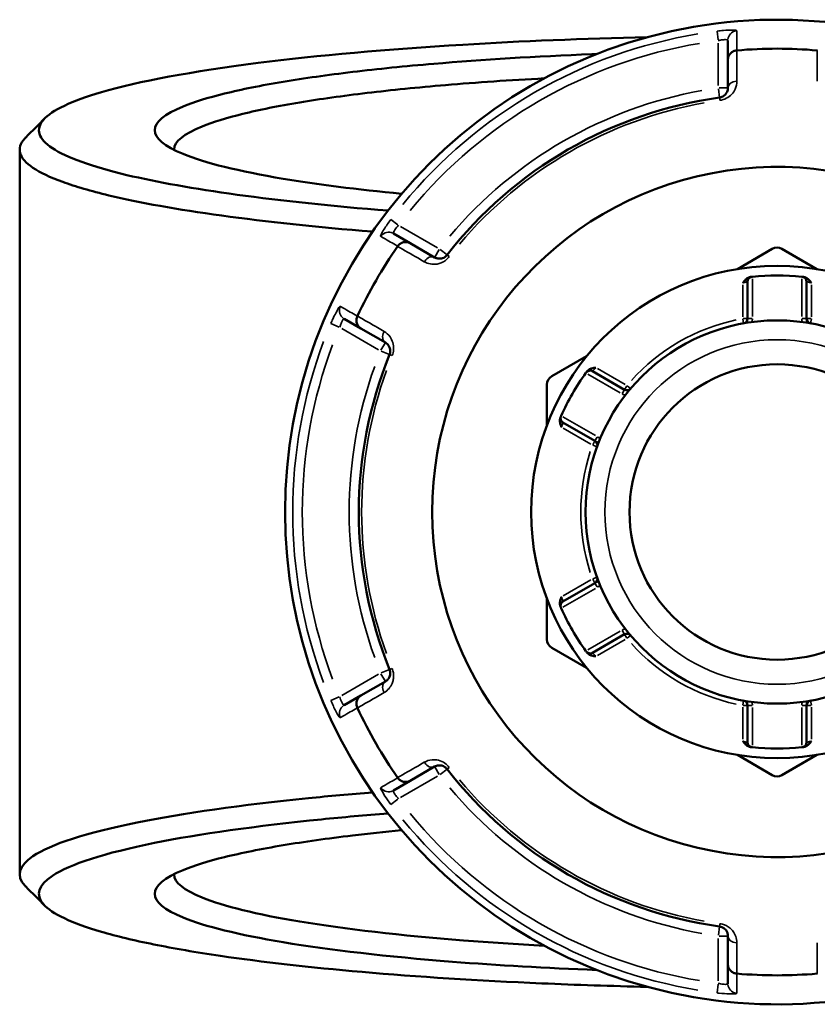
# Model space of a CAD drawing. Header units: millimetres. Extents: x 0 to 926, y 0 to 970.
# Tile 12 of 17: x 320 to 403, y 706 to 808. Entities that reach past the tile are written whole.
import ezdxf

# ---------------------------------------------------------------- set-up
doc = ezdxf.new("R2010")
doc.units = ezdxf.units.MM
doc.layers.add('Visible (ANSI)', color=7, linetype='Continuous', lineweight=50)
doc.layers.add('Visible Narrow (ANSI)', color=7, linetype='Continuous', lineweight=35)

msp = doc.modelspace()

# ---------------------------------------------------------------- linework, layer by layer
at = {"layer": 'Visible (ANSI)'}
for p, q in [((393.653, 805.798), (393.653, 803.792)), ((393.653, 803.792), (393.653, 800.865)), ((320.253, 794.468), (320.253, 719.405)), ((360.725, 784.781), (358.988, 785.784)), ((363.26, 783.317), (360.725, 784.781)), ((398.253, 784.188), (394.642, 782.103)), ((402.865, 782.103), (399.253, 784.188)), ((395.693, 780.799), (395.693, 776.973)), ((401.813, 776.973), (401.813, 780.799)), ((353.888, 776.951), (355.625, 775.947)), ((355.625, 775.947), (358.16, 774.484)), ((379.014, 773.08), (375.403, 770.995)), ((382.932, 769.604), (379.617, 771.518)), ((374.903, 770.129), (374.903, 765.959)), ((376.557, 766.218), (379.872, 764.304)), ((379.872, 749.568), (376.557, 747.655)), ((374.903, 747.914), (374.903, 743.744)), ((379.617, 742.355), (382.932, 744.268)), ((375.403, 742.878), (379.014, 740.793)), ((358.16, 739.389), (355.625, 737.925)), ((355.625, 737.925), (353.888, 736.922)), ((395.693, 736.9), (395.693, 733.073)), ((401.813, 733.073), (401.813, 736.9)), ((394.642, 731.77), (398.253, 729.685)), ((399.253, 729.685), (402.865, 731.77)), ((360.725, 729.092), (363.26, 730.555)), ((358.988, 728.089), (360.725, 729.092)), ((393.653, 713.008), (393.653, 710.081)), ((393.653, 710.081), (393.653, 708.074))]:
    msp.add_line(p, q, dxfattribs=at)
for radius in [25.5, 19.85, 15.3]:
    msp.add_circle((398.753, 756.936), radius, dxfattribs=at)
for centre, radius, start, end in [((398.753, 756.936), 51, 19.5445, 340.4555), ((398.753, 756.936), 47.999, 85.02648, 94.97352), ((398.753, 756.936), 43.35, 97.90565, 142.09435), ((398.753, 756.936), 35.749, 26.58745, 333.41255), ((398.753, 756.936), 47.999, 145.02648, 154.97352), ((398.753, 783.322), 1, 60, 120), ((398.753, 756.936), 24.5, 84.00223, 95.99777), ((396.193, 780.799), 0.5, 96.1232, 180), ((401.313, 780.799), 0.5, 0, 83.8768), ((395.193, 776.973), 0.5, 280.07508, 0), ((402.313, 776.973), 0.5, 180, 259.92492), ((398.753, 756.936), 43.35, 157.90565, 202.09435), ((398.753, 756.936), 24.5, 144.00223, 155.99777), ((379.367, 771.085), 0.5, 60, 143.8768), ((375.903, 770.129), 1, 120, 180), ((383.182, 770.037), 0.5, 240, 319.92492), ((376.807, 766.651), 0.5, 156.1232, 240), ((379.622, 763.871), 0.5, 340.07508, 60), ((379.622, 750.001), 0.5, 300, 19.92492), ((376.807, 747.222), 0.5, 120, 203.8768), ((398.753, 756.936), 24.5, 204.00223, 215.99777), ((375.903, 743.744), 1, 180, 240), ((383.182, 743.835), 0.5, 40.07508, 120), ((379.367, 742.788), 0.5, 216.1232, 300), ((398.753, 756.936), 47.999, 205.02648, 214.97352), ((395.193, 736.9), 0.5, 0, 79.92492), ((402.313, 736.9), 0.5, 100.07508, 180), ((396.193, 733.073), 0.5, 180, 263.8768), ((398.753, 756.936), 24.5, 264.00223, 275.99777), ((401.313, 733.073), 0.5, 276.1232, 0), ((398.753, 756.936), 43.35, 217.90565, 262.09435), ((398.753, 730.551), 1, 240, 300), ((398.753, 756.936), 47.999, 265.02648, 274.97352)]:
    msp.add_arc(centre, radius, start, end, dxfattribs=at)
for points, knots in [([(358.428, 788.159), (352.679, 788.616), (347.406, 789.171), (338.324, 790.419), (334.475, 791.107), (329.546, 792.281), (327.977, 792.733), (325.391, 793.664), (324.373, 794.142), (322.91, 795.111), (322.466, 795.603), (322.161, 796.59), (322.3, 797.085), (322.73, 797.576), (323.589, 798.557), (325.616, 799.522), (332.587, 801.553), (338.131, 802.585), (351.132, 804.231), (358.346, 804.876), (372.257, 805.714), (378.697, 805.976), (385.292, 806.127)], [0.5553116, 0.5553116, 0.5553116, 0.5553116, 0.8206353, 0.8206353, 1.0776652, 1.0776652, 1.2288593, 1.2288593, 1.3800534, 1.3800534, 1.5312475, 1.5312475, 1.6824415, 1.6824415, 1.6824415, 1.9848297, 1.9848297, 2.3616984, 2.3616984, 2.7018776, 2.7018776, 2.964657, 2.964657, 2.964657, 2.964657]), ([(380.056, 804.385), (379.892, 804.379), (379.727, 804.373), (373.767, 804.135), (368.229, 803.798), (360.189, 803.117), (357.375, 802.834), (352.152, 802.21), (349.744, 801.871), (345.27, 801.124), (343.232, 800.714), (339.751, 799.854), (338.306, 799.405), (335.244, 798.148), (334.253, 797.316), (334.253, 796.484), (334.253, 795.652), (335.244, 794.82), (339.432, 793.101), (342.968, 792.228), (351.089, 790.873), (355.23, 790.347), (359.84, 789.9)], [0.2940319, 0.2940319, 0.2940319, 0.2940319, 0.3020256, 0.3020256, 0.5843274, 0.5843274, 0.7503873, 0.7503873, 0.9164471, 0.9164471, 1.0923974, 1.0923974, 1.2683476, 1.2683476, 1.5707963, 1.5707963, 1.5707963, 1.873245, 1.873245, 2.2251455, 2.2251455, 2.4940378, 2.4940378, 2.4940378, 2.4940378]), ([(393.653, 803.792), (393.653, 803.793), (393.653, 803.795), (393.654, 803.915), (393.677, 804.033), (393.767, 804.253), (393.832, 804.355), (394, 804.532), (394.102, 804.605), (394.325, 804.71), (394.444, 804.742), (394.567, 804.753)], [-0.15371258, -0.15371258, -0.15371258, -0.15371258, -0.15323729, -0.15323729, -0.11409168, -0.11409168, -0.07545593, -0.07545593, -0.03695789, -0.03695789, 0, 0, 0, 0]), ([(336.254, 794.444), (336.253, 794.463), (336.253, 794.482), (336.254, 794.5), (336.28, 795.307), (337.265, 796.113), (340.267, 797.33), (341.678, 797.765), (345.071, 798.596), (347.051, 798.993), (351.396, 799.715), (353.731, 800.043), (358.79, 800.646), (361.514, 800.92), (367.623, 801.436), (371.051, 801.671), (374.616, 801.862)], [-1.5778274, -1.5778274, -1.5778274, -1.5778274, -1.5707963, -1.5707963, -1.5707963, -1.2683476, -1.2683476, -1.0923974, -1.0923974, -0.9164471, -0.9164471, -0.7503873, -0.7503873, -0.5843274, -0.5843274, -0.3980996, -0.3980996, -0.3980996, -0.3980996]), ([(393.653, 800.865), (393.653, 800.726), (393.625, 800.586), (393.481, 800.269), (393.335, 800.091), (393.016, 799.927), (392.905, 799.89), (392.791, 799.874)], [0, 0, 0, 0, 0.11734182, 0.11734182, 0.27620858, 0.27620858, 0.34541645, 0.34541645, 0.34541645, 0.34541645]), ([(320.89, 795.745), (320.848, 795.703), (320.808, 795.662), (320.771, 795.62), (320.317, 795.117), (320.162, 794.609), (320.449, 793.597), (320.892, 793.092), (322.368, 792.097), (323.401, 791.606), (326.035, 790.651), (327.635, 790.186), (332.672, 788.979), (336.614, 788.272), (345.817, 787.005), (351.087, 786.446), (356.833, 785.982)], [-1.6949966, -1.6949966, -1.6949966, -1.6949966, -1.6824415, -1.6824415, -1.6824415, -1.5312475, -1.5312475, -1.3800534, -1.3800534, -1.2288593, -1.2288593, -1.0776652, -1.0776652, -0.8206353, -0.8206353, -0.5616156, -0.5616156, -0.5616156, -0.5616156]), ([(359.437, 784.47), (359.507, 784.571), (359.594, 784.658), (359.797, 784.799), (359.911, 784.85), (360.148, 784.908), (360.269, 784.913), (360.505, 784.881), (360.619, 784.842), (360.723, 784.782), (360.724, 784.782), (360.725, 784.781)], [-0.15359504, -0.15359504, -0.15359504, -0.15359504, -0.11655084, -0.11655084, -0.07796278, -0.07796278, -0.03923704, -0.03923704, 0, 0, 0.00047627, 0.00047627, 0.00047627, 0.00047627]), ([(364.549, 783.569), (364.523, 783.535), (364.494, 783.503), (364.415, 783.425), (364.362, 783.382), (364.234, 783.298), (364.157, 783.262), (364.01, 783.212), (363.94, 783.197), (363.769, 783.178), (363.67, 783.183), (363.462, 783.222), (363.356, 783.262), (363.26, 783.317)], [0, 0, 0, 0, 0.02585168, 0.02585168, 0.06721438, 0.06721438, 0.12288915, 0.12288915, 0.17445287, 0.17445287, 0.25141662, 0.25141662, 0.34541603, 0.34541603, 0.34541603, 0.34541603]), ([(395.193, 780.671), (395.194, 780.672), (395.195, 780.674), (395.279, 780.784), (395.364, 780.893), (395.537, 781.065), (395.631, 781.144), (395.836, 781.248), (395.923, 781.272), (396.003, 781.282)], [-0.000503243, -0.000503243, -0.000503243, -0.000503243, 0, 0, 0.040898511, 0.040898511, 0.072220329, 0.072220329, 0.097403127, 0.097403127, 0.097403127, 0.097403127]), ([(396.14, 781.297), (396.14, 781.297), (396.134, 781.296), (396.101, 781.292), (396.064, 781.288), (396.01, 781.282), (396.007, 781.282), (396.003, 781.282)], [0.631886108, 0.631886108, 0.631886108, 0.631886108, 0.651250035, 0.651250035, 0.682232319, 0.682232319, 0.684271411, 0.684271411, 0.684271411, 0.684271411]), ([(401.504, 781.282), (401.5, 781.282), (401.497, 781.282), (401.443, 781.288), (401.406, 781.292), (401.373, 781.296), (401.367, 781.297), (401.367, 781.297)], [-0.052385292, -0.052385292, -0.052385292, -0.052385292, -0.050360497, -0.050360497, -0.019369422, -0.019369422, 0, 0, 0, 0]), ([(401.504, 781.282), (401.584, 781.272), (401.671, 781.248), (401.875, 781.144), (401.97, 781.065), (402.143, 780.893), (402.228, 780.784), (402.311, 780.674), (402.312, 780.672), (402.313, 780.671)], [0, 0, 0, 0, 0.02421576, 0.02421576, 0.054334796, 0.054334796, 0.093662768, 0.093662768, 0.094146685, 0.094146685, 0.094146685, 0.094146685]), ([(355.625, 775.947), (355.624, 775.948), (355.623, 775.949), (355.519, 776.009), (355.429, 776.088), (355.282, 776.276), (355.227, 776.384), (355.158, 776.618), (355.145, 776.742), (355.166, 776.988), (355.197, 777.107), (355.25, 777.219)], [-0.15371258, -0.15371258, -0.15371258, -0.15371258, -0.15323743, -0.15323743, -0.11409174, -0.11409174, -0.0754562, -0.0754562, -0.03695796, -0.03695796, 0, 0, 0, 0]), ([(358.16, 774.484), (358.28, 774.415), (358.387, 774.32), (358.594, 774.032), (358.676, 773.807), (358.651, 773.447), (358.627, 773.341), (358.587, 773.242)], [0, 0, 0, 0, 0.11734182, 0.11734182, 0.28109054, 0.28109054, 0.34541684, 0.34541684, 0.34541684, 0.34541684]), ([(379.045, 771.491), (379.021, 771.459), (379.003, 771.433), (378.972, 771.392), (378.964, 771.38), (378.964, 771.38)], [0.261120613, 0.261120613, 0.261120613, 0.261120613, 0.28428582, 0.28428582, 0.313505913, 0.313505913, 0.313505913, 0.313505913]), ([(379.045, 771.491), (379.093, 771.556), (379.158, 771.619), (379.35, 771.744), (379.465, 771.786), (379.701, 771.85), (379.838, 771.869), (379.975, 771.886), (379.977, 771.886), (379.979, 771.887)], [0, 0, 0, 0, 0.02421576, 0.02421576, 0.054334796, 0.054334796, 0.093662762, 0.093662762, 0.094146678, 0.094146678, 0.094146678, 0.094146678]), ([(376.419, 765.721), (376.418, 765.722), (376.417, 765.724), (376.364, 765.851), (376.311, 765.979), (376.249, 766.216), (376.228, 766.336), (376.24, 766.566), (376.263, 766.653), (376.295, 766.727)], [-0.000503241, -0.000503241, -0.000503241, -0.000503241, 0, 0, 0.04089853, 0.04089853, 0.072220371, 0.072220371, 0.097403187, 0.097403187, 0.097403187, 0.097403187]), ([(376.35, 766.853), (376.35, 766.853), (376.348, 766.847), (376.334, 766.817), (376.319, 766.783), (376.298, 766.734), (376.296, 766.73), (376.295, 766.727)], [1.2637721, 1.2637721, 1.2637721, 1.2637721, 1.283139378, 1.283139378, 1.314127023, 1.314127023, 1.316157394, 1.316157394, 1.316157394, 1.316157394]), ([(376.295, 747.145), (376.263, 747.219), (376.24, 747.307), (376.228, 747.536), (376.249, 747.657), (376.311, 747.893), (376.364, 748.022), (376.417, 748.149), (376.418, 748.151), (376.419, 748.152)], [0, 0, 0, 0, 0.02421576, 0.02421576, 0.054334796, 0.054334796, 0.09366276, 0.09366276, 0.094146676, 0.094146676, 0.094146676, 0.094146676]), ([(376.295, 747.145), (376.296, 747.142), (376.298, 747.139), (376.319, 747.089), (376.334, 747.056), (376.348, 747.025), (376.35, 747.019), (376.35, 747.019)], [-0.052385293, -0.052385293, -0.052385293, -0.052385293, -0.05035476, -0.05035476, -0.019367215, -0.019367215, 0, 0, 0, 0]), ([(378.964, 742.493), (378.964, 742.493), (378.967, 742.488), (378.987, 742.461), (379.009, 742.431), (379.041, 742.388), (379.043, 742.385), (379.045, 742.382)], [0.631886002, 0.631886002, 0.631886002, 0.631886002, 0.65125392, 0.65125392, 0.682242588, 0.682242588, 0.684271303, 0.684271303, 0.684271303, 0.684271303]), ([(379.979, 741.986), (379.977, 741.986), (379.975, 741.986), (379.838, 742.004), (379.701, 742.022), (379.465, 742.087), (379.35, 742.129), (379.158, 742.254), (379.093, 742.317), (379.045, 742.382)], [-0.000503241, -0.000503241, -0.000503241, -0.000503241, 0, 0, 0.040898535, 0.040898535, 0.072220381, 0.072220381, 0.097403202, 0.097403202, 0.097403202, 0.097403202]), ([(358.587, 740.631), (358.603, 740.591), (358.617, 740.55), (358.645, 740.443), (358.655, 740.376), (358.664, 740.223), (358.657, 740.138), (358.626, 739.986), (358.604, 739.918), (358.535, 739.76), (358.482, 739.677), (358.344, 739.516), (358.256, 739.444), (358.16, 739.389)], [0, 0, 0, 0, 0.02585168, 0.02585168, 0.06721438, 0.06721438, 0.12292214, 0.12292214, 0.17440412, 0.17440412, 0.25131567, 0.25131567, 0.345416, 0.345416, 0.345416, 0.345416]), ([(355.25, 736.654), (355.197, 736.766), (355.166, 736.885), (355.145, 737.13), (355.158, 737.255), (355.227, 737.489), (355.282, 737.596), (355.429, 737.784), (355.519, 737.863), (355.623, 737.924), (355.624, 737.925), (355.625, 737.925)], [-0.15359506, -0.15359506, -0.15359506, -0.15359506, -0.11655085, -0.11655085, -0.07796276, -0.07796276, -0.03923705, -0.03923705, 0, 0, 0.00047625, 0.00047625, 0.00047625, 0.00047625]), ([(396.003, 732.591), (395.923, 732.6), (395.836, 732.625), (395.631, 732.729), (395.537, 732.807), (395.364, 732.979), (395.279, 733.089), (395.195, 733.199), (395.194, 733.201), (395.193, 733.202)], [0, 0, 0, 0, 0.02421576, 0.02421576, 0.054334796, 0.054334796, 0.093662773, 0.093662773, 0.094146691, 0.094146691, 0.094146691, 0.094146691]), ([(396.003, 732.591), (396.043, 732.587), (396.074, 732.583), (396.125, 732.578), (396.14, 732.576), (396.14, 732.576)], [0.183049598, 0.183049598, 0.183049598, 0.183049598, 0.206214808, 0.206214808, 0.235434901, 0.235434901, 0.235434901, 0.235434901]), ([(401.367, 732.576), (401.367, 732.576), (401.373, 732.577), (401.406, 732.58), (401.443, 732.584), (401.497, 732.59), (401.5, 732.591), (401.504, 732.591)], [0.631886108, 0.631886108, 0.631886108, 0.631886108, 0.651250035, 0.651250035, 0.682232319, 0.682232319, 0.684271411, 0.684271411, 0.684271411, 0.684271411]), ([(402.313, 733.202), (402.312, 733.201), (402.311, 733.199), (402.228, 733.089), (402.143, 732.979), (401.97, 732.807), (401.875, 732.729), (401.671, 732.625), (401.584, 732.6), (401.504, 732.591)], [-0.000503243, -0.000503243, -0.000503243, -0.000503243, 0, 0, 0.040898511, 0.040898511, 0.072220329, 0.072220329, 0.097403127, 0.097403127, 0.097403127, 0.097403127]), ([(363.26, 730.555), (363.38, 730.625), (363.516, 730.67), (363.871, 730.705), (364.109, 730.663), (364.408, 730.458), (364.485, 730.386), (364.549, 730.304)], [0, 0, 0, 0, 0.11734182, 0.11734182, 0.28278882, 0.28278882, 0.34541683, 0.34541683, 0.34541683, 0.34541683]), ([(360.725, 729.092), (360.724, 729.091), (360.723, 729.09), (360.619, 729.031), (360.505, 728.992), (360.269, 728.959), (360.148, 728.965), (359.911, 729.022), (359.797, 729.073), (359.594, 729.214), (359.507, 729.301), (359.437, 729.402)], [-0.15371258, -0.15371258, -0.15371258, -0.15371258, -0.15323742, -0.15323742, -0.11409173, -0.11409173, -0.07545617, -0.07545617, -0.03695795, -0.03695795, 0, 0, 0, 0]), ([(356.834, 727.89), (354.536, 727.705), (352.314, 727.505), (343.201, 726.588), (337.169, 725.734), (327.148, 723.71), (323.467, 722.517), (320.154, 720.283), (319.864, 719.259), (320.771, 718.253), (320.808, 718.211), (320.848, 718.169), (320.89, 718.128)], [0.5616156, 0.5616156, 0.5616156, 0.5616156, 0.6651714, 0.6651714, 1.0038012, 1.0038012, 1.3800534, 1.3800534, 1.6824415, 1.6824415, 1.6824415, 1.6949966, 1.6949966, 1.6949966, 1.6949966]), ([(385.291, 707.745), (381.588, 707.83), (377.933, 707.95), (367.773, 708.387), (361.485, 708.787), (350.313, 709.76), (345.37, 710.322), (338.533, 711.327), (336.221, 711.724), (332.09, 712.558), (330.271, 712.995), (327.168, 713.899), (325.884, 714.366), (323.88, 715.32), (323.16, 715.806), (322.73, 716.297), (321.87, 717.278), (322.179, 718.277), (325.461, 720.453), (329.074, 721.615), (338.867, 723.584), (344.75, 724.415), (353.749, 725.318), (356.048, 725.524), (358.429, 725.713)], [-2.964657, -2.964657, -2.964657, -2.964657, -2.8170809, -2.8170809, -2.5442478, -2.5442478, -2.2872179, -2.2872179, -2.1360238, -2.1360238, -1.9848297, -1.9848297, -1.8336356, -1.8336356, -1.6824415, -1.6824415, -1.6824415, -1.3800534, -1.3800534, -1.0038012, -1.0038012, -0.6651714, -0.6651714, -0.5553116, -0.5553116, -0.5553116, -0.5553116]), ([(359.838, 723.972), (358.075, 723.802), (356.38, 723.619), (352.152, 723.115), (349.744, 722.775), (345.27, 722.028), (343.232, 721.618), (339.751, 720.759), (338.306, 720.309), (335.244, 719.053), (334.253, 718.221), (334.253, 717.389), (334.253, 716.557), (335.244, 715.725), (339.432, 714.006), (342.968, 713.133), (352.382, 711.562), (358.357, 710.873), (369.775, 709.98), (374.815, 709.691), (380.057, 709.488)], [-2.4940378, -2.4940378, -2.4940378, -2.4940378, -2.3912054, -2.3912054, -2.2251455, -2.2251455, -2.0491953, -2.0491953, -1.873245, -1.873245, -1.5707963, -1.5707963, -1.5707963, -1.2683476, -1.2683476, -0.9164471, -0.9164471, -0.5487543, -0.5487543, -0.2940319, -0.2940319, -0.2940319, -0.2940319]), ([(374.617, 712.01), (371.732, 712.166), (368.938, 712.348), (359.744, 713.067), (353.957, 713.732), (344.817, 715.251), (341.371, 716.095), (337.265, 717.76), (336.28, 718.566), (336.254, 719.372), (336.253, 719.391), (336.253, 719.41), (336.254, 719.429)], [0.3980996, 0.3980996, 0.3980996, 0.3980996, 0.5487543, 0.5487543, 0.9164471, 0.9164471, 1.2683476, 1.2683476, 1.5707963, 1.5707963, 1.5707963, 1.5778274, 1.5778274, 1.5778274, 1.5778274]), ([(392.791, 713.998), (392.834, 713.992), (392.876, 713.984), (392.983, 713.954), (393.046, 713.93), (393.183, 713.861), (393.253, 713.812), (393.369, 713.71), (393.417, 713.657), (393.519, 713.519), (393.564, 713.432), (393.635, 713.232), (393.653, 713.12), (393.653, 713.008)], [0, 0, 0, 0, 0.02585168, 0.02585168, 0.06721438, 0.06721438, 0.12305037, 0.12305037, 0.17415567, 0.17415567, 0.25081718, 0.25081718, 0.34541583, 0.34541583, 0.34541583, 0.34541583]), ([(394.567, 709.12), (394.444, 709.13), (394.325, 709.162), (394.102, 709.267), (394, 709.341), (393.832, 709.517), (393.767, 709.619), (393.677, 709.84), (393.654, 709.958), (393.653, 710.078), (393.653, 710.079), (393.653, 710.081)], [-0.15359492, -0.15359492, -0.15359492, -0.15359492, -0.11655078, -0.11655078, -0.07796289, -0.07796289, -0.03923697, -0.03923697, 0, 0, 0.0004764, 0.0004764, 0.0004764, 0.0004764])]:
    msp.add_open_spline(points, degree=3, knots=knots, dxfattribs=at)
for points in [[(394.592, 804.755), (394.584, 804.754), (394.575, 804.753), (394.567, 804.753)], [(402.94, 804.753), (402.932, 804.753), (402.923, 804.754), (402.915, 804.755)], [(320.89, 795.745), (321.551, 796.406), (322.212, 797.067), (322.873, 797.728)], [(359.437, 784.47), (359.432, 784.463), (359.427, 784.456), (359.422, 784.449)], [(396.193, 781.302), (396.176, 781.3), (396.158, 781.299), (396.14, 781.297)], [(401.367, 781.297), (401.349, 781.299), (401.331, 781.3), (401.313, 781.302)], [(355.261, 777.242), (355.257, 777.234), (355.254, 777.226), (355.25, 777.219)], [(378.964, 771.38), (378.953, 771.365), (378.942, 771.351), (378.932, 771.336)], [(376.372, 766.902), (376.365, 766.886), (376.357, 766.87), (376.35, 766.853)], [(376.35, 747.019), (376.357, 747.003), (376.365, 746.987), (376.372, 746.97)], [(378.932, 742.536), (378.942, 742.522), (378.953, 742.508), (378.964, 742.493)], [(355.25, 736.654), (355.254, 736.646), (355.257, 736.639), (355.261, 736.631)], [(396.14, 732.576), (396.158, 732.574), (396.176, 732.572), (396.193, 732.57)], [(401.313, 732.57), (401.331, 732.572), (401.349, 732.574), (401.367, 732.576)], [(359.422, 729.423), (359.427, 729.416), (359.432, 729.409), (359.437, 729.402)], [(322.873, 716.145), (322.212, 716.806), (321.551, 717.467), (320.89, 718.128)], [(394.567, 709.12), (394.575, 709.119), (394.584, 709.119), (394.592, 709.118)], [(402.915, 709.118), (402.923, 709.119), (402.932, 709.119), (402.94, 709.12)]]:
    msp.add_open_spline(points, degree=3, dxfattribs=at)
at = {"layer": 'Visible Narrow (ANSI)'}
for p, q in [((392.531, 806.745), (392.644, 805.839)), ((392.653, 805.521), (392.653, 801.11)), ((392.664, 800.787), (392.791, 799.877)), ((393.65, 800.865), (392.732, 800.865)), ((392.791, 799.874), (392.827, 799.611)), ((359.457, 786.678), (358.729, 787.229)), ((363.548, 784.306), (359.728, 786.511)), ((363.721, 784.115), (363.262, 783.32)), ((364.547, 783.571), (363.822, 784.135)), ((364.759, 783.406), (364.55, 783.569)), ((395.193, 780.486), (395.193, 777.157)), ((396.193, 777.189), (396.193, 781.086)), ((401.313, 781.086), (401.313, 777.189)), ((402.313, 777.157), (402.313, 780.486)), ((352.507, 776.452), (353.348, 776.097)), ((395.2, 776.934), (395.281, 776.482)), ((395.692, 776.973), (395.233, 776.973)), ((396.154, 776.973), (395.695, 776.973)), ((401.812, 776.973), (401.353, 776.973)), ((402.274, 776.973), (401.815, 776.973)), ((402.226, 776.482), (402.307, 776.934)), ((353.628, 775.946), (357.448, 773.74)), ((358.159, 774.481), (357.699, 773.686)), ((357.733, 773.588), (358.584, 773.243)), ((358.587, 773.241), (358.833, 773.142)), ((379.119, 771.228), (382.494, 769.28)), ((383.021, 770.13), (380.139, 771.794)), ((382.931, 769.603), (382.701, 769.205)), ((383.162, 770.004), (382.932, 769.606)), ((383.563, 769.717), (383.212, 770.012)), ((379.934, 764.846), (376.559, 766.794)), ((376.579, 765.628), (379.461, 763.964)), ((379.871, 764.303), (379.641, 763.905)), ((380.102, 764.703), (379.872, 764.306)), ((379.658, 763.858), (380.09, 763.702)), ((379.461, 749.909), (376.579, 748.245)), ((379.641, 749.967), (379.871, 749.57)), ((380.09, 750.171), (379.658, 750.015)), ((376.559, 747.079), (379.934, 749.027)), ((379.872, 749.567), (380.102, 749.169)), ((382.701, 744.667), (382.931, 744.27)), ((382.494, 744.593), (379.119, 742.645)), ((380.139, 742.079), (383.021, 743.743)), ((382.932, 744.267), (383.162, 743.869)), ((383.212, 743.86), (383.563, 744.156)), ((358.584, 740.63), (357.733, 740.284)), ((358.833, 740.731), (358.587, 740.631)), ((357.448, 740.132), (353.628, 737.927)), ((357.699, 740.187), (358.159, 739.392)), ((353.348, 737.776), (352.507, 737.421)), ((395.193, 736.715), (395.193, 733.387)), ((395.281, 737.391), (395.2, 736.939)), ((395.233, 736.9), (395.692, 736.9)), ((395.695, 736.9), (396.154, 736.9)), ((396.193, 732.787), (396.193, 736.684)), ((401.313, 736.684), (401.313, 732.787)), ((401.353, 736.9), (401.812, 736.9)), ((401.815, 736.9), (402.274, 736.9)), ((402.307, 736.939), (402.226, 737.391)), ((402.313, 733.387), (402.313, 736.715)), ((363.262, 730.553), (363.721, 729.757)), ((364.55, 730.304), (364.759, 730.467)), ((359.728, 727.361), (363.548, 729.567)), ((363.822, 729.738), (364.547, 730.302)), ((358.729, 726.643), (359.457, 727.194)), ((392.827, 714.262), (392.791, 713.999)), ((392.791, 713.995), (392.664, 713.086)), ((392.732, 713.008), (393.65, 713.008)), ((392.653, 712.763), (392.653, 708.352)), ((392.644, 708.034), (392.531, 707.128))]:
    msp.add_line(p, q, dxfattribs=at)
msp.add_circle((398.753, 756.936), 17.85, dxfattribs=at)
for centre, radius, start, end in [((398.753, 756.936), 50.205, 99.40871, 140.59129), ((398.753, 756.936), 49.209, 99.40871, 140.59129), ((398.753, 756.936), 44.35, 100.11509, 139.88491), ((398.753, 756.936), 43.057, 100.11509, 139.88491), ((398.753, 756.936), 20.35, 102.06758, 137.93242), ((395.193, 776.973), 1, 339.90584, 358.94241), ((402.313, 776.973), 1, 181.05759, 200.09416), ((398.753, 756.936), 50.205, 159.40871, 200.59129), ((398.753, 756.936), 49.209, 159.40871, 200.59129), ((398.753, 756.936), 44.35, 160.11509, 199.88491), ((398.753, 756.936), 43.057, 160.11509, 199.88491), ((383.182, 770.037), 1, 241.05759, 260.09416), ((379.622, 763.871), 1, 39.90584, 58.94241), ((398.753, 756.936), 20.35, 162.06758, 197.93242), ((379.622, 750.001), 1, 301.05759, 320.09416), ((383.182, 743.835), 1, 99.90584, 118.94241), ((398.753, 756.936), 20.35, 222.06758, 257.93242), ((395.193, 736.9), 1, 1.05759, 20.09416), ((402.313, 736.9), 1, 159.90584, 178.94241), ((398.753, 756.936), 44.35, 220.11509, 259.88491), ((398.753, 756.936), 43.057, 220.11509, 259.88491), ((398.753, 756.936), 49.209, 219.40871, 260.59129), ((398.753, 756.936), 50.205, 219.40871, 260.59129)]:
    msp.add_arc(centre, radius, start, end, dxfattribs=at)
for centre, major_axis, ratio, start_param, end_param in [((394.653, 805.798), (-1, 0), 0.9961681, 4.8701533, 6.2088152), ((394.653, 800.865), (-1, 0), 0.7055719, 4.8533994, 6.2079334), ((358.488, 784.918), (0.5, 0.866), 0.9961681, 0.0743701, 1.413032), ((362.76, 782.451), (0.5, 0.866), 0.7055719, 0.0752519, 1.4297859), ((354.388, 777.817), (-0.5, -0.866), 0.9961681, 4.8701533, 6.2088152), ((358.66, 775.35), (-0.5, -0.866), 0.7055719, 4.8533994, 6.2079334), ((358.66, 738.523), (-0.5, 0.866), 0.7055719, 0.0752519, 1.4297859), ((354.388, 736.056), (-0.5, 0.866), 0.9961681, 0.0743701, 1.413032), ((362.76, 731.421), (0.5, -0.866), 0.7055719, 4.8533994, 6.2079334), ((358.488, 728.955), (0.5, -0.866), 0.9961681, 4.8701533, 6.2088152), ((394.653, 713.008), (-1, 0), 0.7055719, 0.0752519, 1.4297859), ((394.653, 708.074), (-1, 0), 0.9961681, 0.0743701, 1.413032)]:
    msp.add_ellipse(centre, major_axis=major_axis, ratio=ratio, start_param=start_param, end_param=end_param, dxfattribs=at)
for points, knots in [([(394.57, 806.791), (394.57, 806.833), (394.393, 806.86), (393.844, 806.864), (393.534, 806.851), (392.98, 806.805), (392.754, 806.782), (392.53, 806.754)], [-0.31481287, -0.31481287, -0.31481287, -0.31481287, -0.1729885, -0.1729885, -0.06653404, -0.06653404, 0, 0, 0, 0]), ([(392.653, 805.766), (392.763, 805.793), (392.874, 805.816), (393.146, 805.86), (393.298, 805.872), (393.567, 805.867), (393.653, 805.84), (393.653, 805.798)], [0, 0, 0, 0, 0.06653404, 0.06653404, 0.1729885, 0.1729885, 0.31481287, 0.31481287, 0.31481287, 0.31481287]), ([(394.567, 804.753), (394.567, 804.846), (394.567, 804.939), (394.567, 805.291), (394.568, 805.549), (394.568, 805.808), (394.569, 806.108), (394.569, 806.407), (394.57, 806.735), (394.57, 806.763), (394.57, 806.791)], [-3.5347812, -3.5347812, -3.5347812, -3.5347812, -3.2152251, -3.2152251, -2.32853, -2.32853, -2.32853, -1.300862, -1.300862, -1.2046153, -1.2046153, -1.2046153, -1.2046153]), ([(394.588, 801.569), (394.588, 801.83), (394.588, 802.091), (394.589, 802.352), (394.59, 803.153), (394.591, 803.954), (394.592, 804.755)], [-0.97913562, -0.97913562, -0.97913562, -0.97913562, -0.86869802, -0.86869802, -0.86869802, -0.52954924, -0.52954924, -0.52954924, -0.52954924]), ([(402.915, 804.755), (402.916, 803.954), (402.917, 803.152), (402.918, 802.351), (402.918, 802.09), (402.919, 801.83), (402.919, 801.569)], [-1.97914638, -1.97914638, -1.97914638, -1.97914638, -1.63991954, -1.63991954, -1.63991954, -1.52956, -1.52956, -1.52956, -1.52956]), ([(392.831, 799.584), (393.064, 799.616), (393.289, 799.69), (393.938, 800.021), (394.236, 800.377), (394.529, 801.011), (394.587, 801.292), (394.588, 801.569)], [-0.34541645, -0.34541645, -0.34541645, -0.34541645, -0.27620858, -0.27620858, -0.11734182, -0.11734182, 0, 0, 0, 0]), ([(358.722, 787.235), (358.458, 786.887), (358.211, 786.529), (357.904, 786.04), (357.81, 785.874), (357.7, 785.653), (357.671, 785.581), (357.657, 785.509), (357.659, 785.492), (357.67, 785.487)], [-0.31481094, -0.31481094, -0.31481094, -0.31481094, -0.18655676, -0.18655676, -0.10364264, -0.10364264, -0.03986256, -0.03986256, 0, 0, 0, 0]), ([(358.988, 785.784), (358.978, 785.79), (358.972, 785.801), (358.968, 785.842), (358.977, 785.881), (359.024, 785.993), (359.069, 786.075), (359.228, 786.309), (359.364, 786.477), (359.516, 786.634)], [0, 0, 0, 0, 0.03986256, 0.03986256, 0.10364264, 0.10364264, 0.18655676, 0.18655676, 0.31481094, 0.31481094, 0.31481094, 0.31481094]), ([(357.67, 785.487), (357.694, 785.473), (357.718, 785.459), (358.002, 785.295), (358.262, 785.146), (358.522, 784.996), (358.746, 784.868), (358.97, 784.739), (359.275, 784.563), (359.356, 784.517), (359.437, 784.47)], [-2.8973048, -2.8973048, -2.8973048, -2.8973048, -2.8010582, -2.8010582, -1.7733902, -1.7733902, -1.7733902, -0.8866951, -0.8866951, -0.5671389, -0.5671389, -0.5671389, -0.5671389]), ([(359.422, 784.449), (360.116, 784.05), (360.81, 783.65), (361.505, 783.251), (361.731, 783.121), (361.957, 782.99), (362.183, 782.86)], [-1.97914638, -1.97914638, -1.97914638, -1.97914638, -1.64003211, -1.64003211, -1.64003211, -1.52956, -1.52956, -1.52956, -1.52956]), ([(362.183, 782.86), (362.376, 782.749), (362.589, 782.67), (363.005, 782.595), (363.204, 782.587), (363.549, 782.628), (363.691, 782.659), (363.987, 782.762), (364.142, 782.837), (364.401, 783.009), (364.508, 783.095), (364.668, 783.254), (364.727, 783.32), (364.78, 783.389)], [-0.34541603, -0.34541603, -0.34541603, -0.34541603, -0.25141662, -0.25141662, -0.17445287, -0.17445287, -0.12288915, -0.12288915, -0.06721438, -0.06721438, -0.02585168, -0.02585168, 0, 0, 0, 0]), ([(395.193, 780.671), (395.218, 780.678), (395.242, 780.685), (395.352, 780.717), (395.434, 780.738), (395.555, 780.768), (395.599, 780.779), (395.656, 780.791), (395.674, 780.795), (395.69, 780.799), (395.693, 780.799), (395.693, 780.799)], [-0.78964304, -0.78964304, -0.78964304, -0.78964304, -0.77486935, -0.77486935, -0.72250929, -0.72250929, -0.68223232, -0.68223232, -0.65125004, -0.65125004, -0.63188611, -0.63188611, -0.63188611, -0.63188611]), ([(401.813, 780.799), (401.813, 780.799), (401.817, 780.799), (401.833, 780.795), (401.851, 780.791), (401.908, 780.779), (401.952, 780.768), (402.073, 780.738), (402.155, 780.717), (402.265, 780.685), (402.289, 780.678), (402.313, 780.671)], [0, 0, 0, 0, 0.01936942, 0.01936942, 0.0503605, 0.0503605, 0.09064889, 0.09064889, 0.14302381, 0.14302381, 0.15775687, 0.15775687, 0.15775687, 0.15775687]), ([(353.486, 778.241), (353.464, 778.254), (353.414, 778.208), (353.257, 777.988), (353.142, 777.794), (352.912, 777.359), (352.804, 777.139), (352.629, 776.76), (352.563, 776.608), (352.498, 776.456)], [-0.31481397, -0.31481397, -0.31481397, -0.31481397, -0.2278058, -0.2278058, -0.12655878, -0.12655878, -0.04867645, -0.04867645, 0, 0, 0, 0]), ([(355.25, 777.219), (355.169, 777.265), (355.089, 777.312), (354.784, 777.488), (354.561, 777.618), (354.337, 777.748), (354.078, 777.898), (353.818, 778.048), (353.535, 778.213), (353.511, 778.227), (353.486, 778.241)], [-3.5347812, -3.5347812, -3.5347812, -3.5347812, -3.2152251, -3.2152251, -2.32853, -2.32853, -2.32853, -1.300862, -1.300862, -1.2046153, -1.2046153, -1.2046153, -1.2046153]), ([(358.018, 775.645), (357.792, 775.776), (357.566, 775.907), (357.34, 776.037), (356.647, 776.439), (355.954, 776.84), (355.261, 777.242)], [-2.9717419, -2.9717419, -2.9717419, -2.9717419, -2.86130766, -2.86130766, -2.86130766, -2.52215552, -2.52215552, -2.52215552, -2.52215552]), ([(353.416, 776.068), (353.439, 776.148), (353.464, 776.227), (353.533, 776.422), (353.579, 776.534), (353.685, 776.751), (353.743, 776.845), (353.832, 776.946), (353.866, 776.963), (353.888, 776.951)], [0, 0, 0, 0, 0.04867645, 0.04867645, 0.12655878, 0.12655878, 0.2278058, 0.2278058, 0.31481397, 0.31481397, 0.31481397, 0.31481397]), ([(358.858, 773.132), (358.94, 773.334), (358.989, 773.548), (359.043, 774.28), (358.881, 774.734), (358.471, 775.316), (358.258, 775.506), (358.018, 775.645)], [-0.34541684, -0.34541684, -0.34541684, -0.34541684, -0.28109054, -0.28109054, -0.11734182, -0.11734182, 0, 0, 0, 0]), ([(379.617, 771.518), (379.617, 771.518), (379.622, 771.523), (379.647, 771.551), (379.675, 771.581), (379.762, 771.673), (379.828, 771.741), (379.926, 771.837), (379.952, 771.862), (379.979, 771.887)], [-0.31350591, -0.31350591, -0.31350591, -0.31350591, -0.28428582, -0.28428582, -0.23753367, -0.23753367, -0.17675588, -0.17675588, -0.15574903, -0.15574903, -0.15574903, -0.15574903]), ([(376.419, 765.721), (376.425, 765.745), (376.431, 765.77), (376.458, 765.881), (376.48, 765.963), (376.515, 766.082), (376.528, 766.126), (376.546, 766.182), (376.551, 766.199), (376.556, 766.215), (376.557, 766.218), (376.557, 766.218)], [-1.42152899, -1.42152899, -1.42152899, -1.42152899, -1.40678008, -1.40678008, -1.35441096, -1.35441096, -1.31412702, -1.31412702, -1.28313938, -1.28313938, -1.2637721, -1.2637721, -1.2637721, -1.2637721]), ([(376.557, 747.655), (376.557, 747.655), (376.556, 747.658), (376.551, 747.674), (376.546, 747.691), (376.528, 747.747), (376.515, 747.79), (376.48, 747.91), (376.458, 747.992), (376.431, 748.103), (376.425, 748.127), (376.419, 748.152)], [0, 0, 0, 0, 0.01936722, 0.01936722, 0.05035476, 0.05035476, 0.09063857, 0.09063857, 0.14300752, 0.14300752, 0.15775689, 0.15775689, 0.15775689, 0.15775689]), ([(379.979, 741.986), (379.96, 742.003), (379.942, 742.021), (379.86, 742.1), (379.8, 742.161), (379.714, 742.25), (379.683, 742.284), (379.643, 742.327), (379.631, 742.34), (379.62, 742.352), (379.617, 742.355), (379.617, 742.355)], [-0.78964289, -0.78964289, -0.78964289, -0.78964289, -0.77489871, -0.77489871, -0.72252786, -0.72252786, -0.68224259, -0.68224259, -0.65125392, -0.65125392, -0.631886, -0.631886, -0.631886, -0.631886]), ([(358.018, 738.228), (358.21, 738.339), (358.385, 738.484), (358.659, 738.807), (358.765, 738.975), (358.902, 739.294), (358.945, 739.433), (359.004, 739.741), (359.017, 739.912), (358.998, 740.223), (358.977, 740.358), (358.919, 740.577), (358.891, 740.66), (358.858, 740.741)], [-0.345416, -0.345416, -0.345416, -0.345416, -0.25131567, -0.25131567, -0.17440412, -0.17440412, -0.12292214, -0.12292214, -0.06721438, -0.06721438, -0.02585168, -0.02585168, 0, 0, 0, 0]), ([(353.888, 736.922), (353.878, 736.916), (353.865, 736.917), (353.827, 736.934), (353.799, 736.961), (353.725, 737.058), (353.677, 737.138), (353.553, 737.392), (353.476, 737.594), (353.416, 737.804)], [0, 0, 0, 0, 0.03982627, 0.03982627, 0.1035483, 0.1035483, 0.18638694, 0.18638694, 0.31481104, 0.31481104, 0.31481104, 0.31481104]), ([(355.261, 736.631), (355.954, 737.032), (356.647, 737.434), (357.34, 737.835), (357.566, 737.966), (357.792, 738.097), (358.018, 738.228)], [-1.97914638, -1.97914638, -1.97914638, -1.97914638, -1.63999425, -1.63999425, -1.63999425, -1.52956, -1.52956, -1.52956, -1.52956]), ([(352.498, 737.417), (352.668, 737.015), (352.855, 736.62), (353.125, 736.111), (353.221, 735.947), (353.357, 735.741), (353.405, 735.68), (353.46, 735.632), (353.476, 735.626), (353.486, 735.632)], [-0.31481104, -0.31481104, -0.31481104, -0.31481104, -0.18638694, -0.18638694, -0.1035483, -0.1035483, -0.03982627, -0.03982627, 0, 0, 0, 0]), ([(353.486, 735.632), (353.511, 735.646), (353.535, 735.66), (353.818, 735.824), (354.078, 735.975), (354.337, 736.125), (354.561, 736.255), (354.784, 736.384), (355.089, 736.561), (355.169, 736.607), (355.25, 736.654)], [-2.8973048, -2.8973048, -2.8973048, -2.8973048, -2.8010582, -2.8010582, -1.7733902, -1.7733902, -1.7733902, -0.8866951, -0.8866951, -0.5671389, -0.5671389, -0.5671389, -0.5671389]), ([(395.693, 733.073), (395.693, 733.073), (395.686, 733.075), (395.65, 733.083), (395.61, 733.092), (395.487, 733.121), (395.395, 733.144), (395.263, 733.181), (395.228, 733.191), (395.193, 733.202)], [-0.2354349, -0.2354349, -0.2354349, -0.2354349, -0.20621481, -0.20621481, -0.15946266, -0.15946266, -0.09868487, -0.09868487, -0.07767797, -0.07767797, -0.07767797, -0.07767797]), ([(402.313, 733.202), (402.289, 733.195), (402.265, 733.187), (402.155, 733.156), (402.073, 733.134), (401.952, 733.104), (401.908, 733.094), (401.851, 733.081), (401.833, 733.077), (401.817, 733.074), (401.813, 733.073), (401.813, 733.073)], [-0.78964304, -0.78964304, -0.78964304, -0.78964304, -0.77486935, -0.77486935, -0.72250929, -0.72250929, -0.68223232, -0.68223232, -0.65125004, -0.65125004, -0.63188611, -0.63188611, -0.63188611, -0.63188611]), ([(362.183, 731.012), (361.957, 730.882), (361.731, 730.752), (361.505, 730.622), (360.81, 730.222), (360.116, 729.823), (359.422, 729.423)], [-2.74525, -2.74525, -2.74525, -2.74525, -2.63478434, -2.63478434, -2.63478434, -2.29566362, -2.29566362, -2.29566362, -2.29566362]), ([(364.78, 730.484), (364.65, 730.651), (364.493, 730.797), (363.889, 731.216), (363.408, 731.305), (362.696, 731.241), (362.424, 731.151), (362.183, 731.012)], [-0.34541683, -0.34541683, -0.34541683, -0.34541683, -0.28278882, -0.28278882, -0.11734182, -0.11734182, 0, 0, 0, 0]), ([(359.437, 729.402), (359.356, 729.356), (359.275, 729.309), (358.97, 729.134), (358.746, 729.005), (358.522, 728.876), (358.262, 728.727), (358.002, 728.577), (357.718, 728.414), (357.694, 728.4), (357.67, 728.386)], [-3.5347812, -3.5347812, -3.5347812, -3.5347812, -3.2152251, -3.2152251, -2.32853, -2.32853, -2.32853, -1.300862, -1.300862, -1.2046153, -1.2046153, -1.2046153, -1.2046153]), ([(357.67, 728.386), (357.661, 728.381), (357.658, 728.37), (357.668, 728.277), (357.755, 728.092), (358.027, 727.63), (358.185, 727.387), (358.477, 726.968), (358.598, 726.802), (358.722, 726.638)], [-0.31481354, -0.31481354, -0.31481354, -0.31481354, -0.28284699, -0.28284699, -0.15713721, -0.15713721, -0.06043739, -0.06043739, 0, 0, 0, 0]), ([(359.516, 727.239), (359.444, 727.313), (359.376, 727.389), (359.215, 727.584), (359.131, 727.7), (358.996, 727.925), (358.962, 728.021), (358.974, 728.076), (358.98, 728.084), (358.988, 728.089)], [0, 0, 0, 0, 0.06043739, 0.06043739, 0.15713721, 0.15713721, 0.28284699, 0.28284699, 0.31481354, 0.31481354, 0.31481354, 0.31481354]), ([(394.588, 712.304), (394.587, 712.527), (394.549, 712.753), (394.405, 713.152), (394.313, 713.327), (394.105, 713.603), (394.008, 713.709), (393.771, 713.914), (393.629, 714.011), (393.35, 714.15), (393.222, 714.2), (393.004, 714.259), (392.918, 714.276), (392.831, 714.288)], [-0.34541583, -0.34541583, -0.34541583, -0.34541583, -0.25081718, -0.25081718, -0.17415567, -0.17415567, -0.12305037, -0.12305037, -0.06721438, -0.06721438, -0.02585168, -0.02585168, 0, 0, 0, 0]), ([(394.592, 709.118), (394.591, 709.919), (394.59, 710.72), (394.589, 711.521), (394.588, 711.782), (394.588, 712.043), (394.588, 712.304)], [-1.97914638, -1.97914638, -1.97914638, -1.97914638, -1.63999115, -1.63999115, -1.63999115, -1.52956, -1.52956, -1.52956, -1.52956]), ([(402.919, 712.304), (402.919, 712.043), (402.918, 711.782), (402.918, 711.521), (402.917, 710.72), (402.916, 709.919), (402.915, 709.118)], [-0.97913562, -0.97913562, -0.97913562, -0.97913562, -0.86870447, -0.86870447, -0.86870447, -0.52954924, -0.52954924, -0.52954924, -0.52954924]), ([(394.57, 707.082), (394.57, 707.11), (394.57, 707.138), (394.569, 707.465), (394.569, 707.765), (394.568, 708.065), (394.568, 708.323), (394.567, 708.582), (394.567, 708.934), (394.567, 709.027), (394.567, 709.12)], [-2.8973048, -2.8973048, -2.8973048, -2.8973048, -2.8010582, -2.8010582, -1.7733902, -1.7733902, -1.7733902, -0.8866951, -0.8866951, -0.5671389, -0.5671389, -0.5671389, -0.5671389]), ([(393.653, 708.074), (393.653, 708.063), (393.647, 708.052), (393.613, 708.028), (393.576, 708.017), (393.457, 708.001), (393.365, 708), (393.113, 708.017), (392.942, 708.042), (392.728, 708.089), (392.691, 708.098), (392.653, 708.107)], [0, 0, 0, 0, 0.03957477, 0.03957477, 0.1028944, 0.1028944, 0.18520991, 0.18520991, 0.29222008, 0.29222008, 0.31481112, 0.31481112, 0.31481112, 0.31481112]), ([(392.53, 707.119), (392.606, 707.109), (392.682, 707.1), (393.118, 707.052), (393.467, 707.026), (393.981, 707.008), (394.17, 707.009), (394.413, 707.025), (394.489, 707.036), (394.557, 707.06), (394.57, 707.07), (394.57, 707.082)], [-0.31481112, -0.31481112, -0.31481112, -0.31481112, -0.29222008, -0.29222008, -0.18520991, -0.18520991, -0.1028944, -0.1028944, -0.03957477, -0.03957477, 0, 0, 0, 0])]:
    msp.add_open_spline(points, degree=3, knots=knots, dxfattribs=at)

doc.saveas('drawing.dxf')
